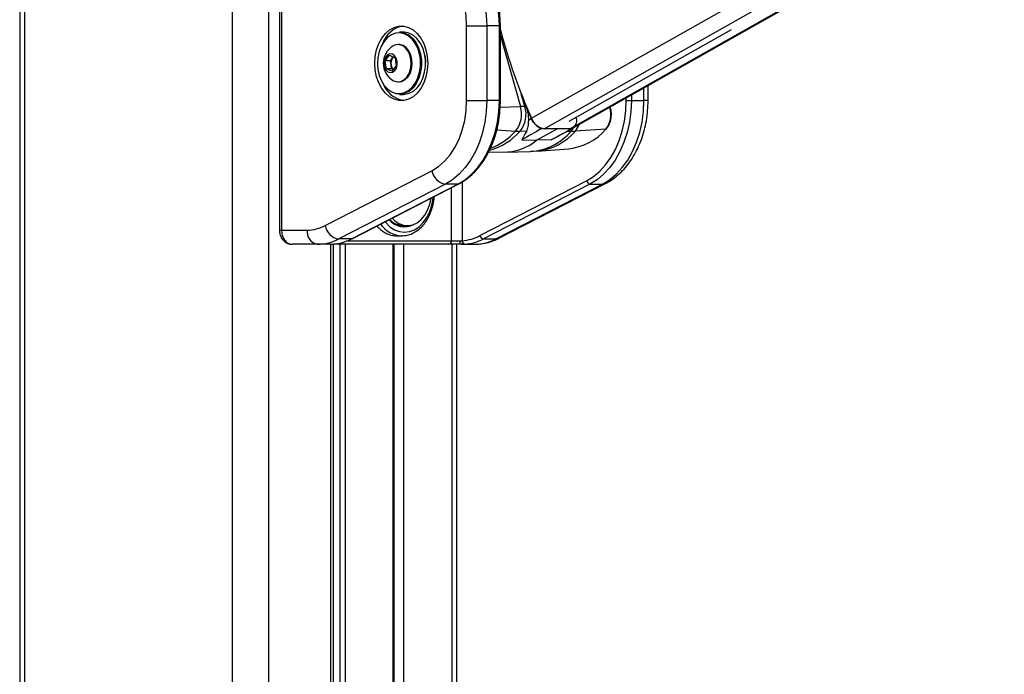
# Paper-space layout 'Surface Plate' of a CAD drawing. Header units: millimetres. Extents: x 2658 to 18042, y 1128 to 16227.
# Tile 48 of 64: x 12642 to 13195, y 5456 to 5824. Entities that reach past the tile are written whole.
import ezdxf

# ---------------------------------------------------------------- set-up
doc = ezdxf.new("R2010")
doc.units = ezdxf.units.MM

psp = doc.layouts.new('Surface Plate')

# ---------------------------------------------------------------- linework, layer by layer
at = {"color": 7, "linetype": 'Continuous', "lineweight": 25, "ltscale": 2}
for p, q in [((12641.69, 7229.05), (12641.69, 1481.05)), ((12952.98, 5763.62), (13195.46, 5900.55)), ((12787.77, 5870.11), (12787.77, 5706.11)), ((12788.94, 5870.11), (12788.94, 5706.11)), ((12893.07, 5820.92), (12904.38, 5820.92)), ((12893.07, 5778.98), (12893.07, 5820.92)), ((12904.38, 5820.92), (12904.38, 5778.98)), ((12911.46, 5820.92), (12904.38, 5820.92)), ((12911.46, 5778.98), (12911.46, 5820.92)), ((12912.04, 5778.98), (12912.04, 5820.92)), ((12857.57, 5817.45), (12855.31, 5817.45)), ((12950.69, 5767.37), (13041.97, 5818.92)), ((12855.03, 5810.45), (12854.49, 5810.45)), ((12847.26, 5801.4), (12849.7, 5804.47)), ((12849.7, 5804.47), (12852.8, 5803.03)), ((12847.93, 5796.87), (12847.26, 5801.4)), ((12850.2, 5801.4), (12847.26, 5801.4)), ((12850.2, 5801.4), (12851.42, 5802.93)), ((12850.53, 5799.13), (12850.2, 5801.4)), ((12850.87, 5796.87), (12850.53, 5799.13)), ((12853.46, 5798.51), (12851.03, 5795.43)), ((12851.42, 5802.93), (12851.84, 5803.47)), ((12852.8, 5803.03), (12853.46, 5798.51)), ((12851.03, 5795.43), (12847.93, 5796.87)), ((12850.87, 5796.87), (12847.93, 5796.87)), ((12851.82, 5796.43), (12850.87, 5796.87)), ((12854.49, 5789.45), (12855.03, 5789.45)), ((12995.12, 5778.98), (12995.12, 5787.41)), ((12855.31, 5782.45), (12857.57, 5782.45)), ((12893.07, 5778.98), (12904.38, 5778.98)), ((12911.46, 5778.98), (12904.38, 5778.98)), ((12982.87, 5778.98), (12985.7, 5778.98)), ((12985.7, 5778.98), (12992.77, 5778.98)), ((12926.42, 5775.69), (12925.82, 5775.69)), ((12973.95, 5775.06), (12973.85, 5775.4)), ((12927.78, 5768.01), (12929.36, 5768.92)), ((12954.81, 5768.92), (12954.72, 5769.65)), ((12926.68, 5761.65), (12923.14, 5761.72)), ((12932.43, 5756.64), (12943.95, 5763.15)), ((12935.28, 5763.27), (12935.76, 5763.26)), ((12951.15, 5763.15), (12936.76, 5763.15)), ((12942.56, 5757.84), (12952.81, 5763.52)), ((12952.24, 5763.27), (12952.11, 5763.27)), ((12971.31, 5762.85), (12954.2, 5761.82)), ((12924.12, 5756.83), (12932.43, 5756.64)), ((12940.61, 5756.83), (12932.43, 5756.64)), ((12905.48, 5750.22), (12913.36, 5750.02)), ((12914.7, 5750.02), (12929.02, 5750.38)), ((12929.04, 5750.42), (12932.82, 5750.64)), ((12932.82, 5750.57), (12950.45, 5751.87)), ((12813.56, 5708.64), (12873.53, 5739.51)), ((12881.12, 5732), (12821.15, 5701.13)), ((12828.22, 5701.13), (12888.19, 5732)), ((12828.65, 5701.23), (12888.62, 5732.1)), ((12888.19, 5732), (12881.12, 5732)), ((12900.57, 5703), (12960.54, 5733.88)), ((12962.44, 5732), (12902.46, 5701.13)), ((12909.54, 5701.13), (12969.51, 5732)), ((12911.26, 5701.53), (12971.24, 5732.4)), ((12962.44, 5732), (12969.51, 5732)), ((12788.94, 5706.11), (12803.4, 5706.11)), ((12857.59, 5708.61), (12859.64, 5708.61)), ((12828.22, 5701.13), (12821.15, 5701.13)), ((12853.83, 5702.91), (12856.67, 5702.91)), ((12857.2, 5702.92), (12856.67, 5702.91)), ((12884.6, 5700.11), (12889.28, 5700.11)), ((12889.28, 5700.11), (12890.55, 5700.16)), ((12902.46, 5701.13), (12909.54, 5701.13)), ((12809.05, 5698.11), (12795.04, 5698.11)), ((12816.44, 5698.11), (12809.05, 5698.11)), ((12816.44, 5698.11), (12817.78, 5698.17)), ((12818.1, 5186.93), (12818.1, 5698.11)), ((12883.04, 5698.11), (12818.21, 5698.11)), ((12852.34, 5199.67), (12852.34, 5698.11)), ((12890.06, 5698.11), (12883.04, 5698.11)), ((12887.5, 5193.18), (12887.5, 5698.11)), ((12892.03, 5698.17), (12890.06, 5698.11)), ((12890.06, 5698.11), (12897.44, 5698.11))]:
    psp.add_line(p, q, dxfattribs=at)
at = {"color": 8, "linetype": 'Continuous', "lineweight": 25, "ltscale": 2}
for p, q in [((12644.47, 7229.05), (12644.47, 1481.05)), ((12761.16, 7229.05), (12761.16, 1481.05)), ((12781.68, 7229.05), (12781.68, 1481.05)), ((12929.56, 5769.04), (13162.44, 5900.55)), ((12936.76, 5763.15), (13180.06, 5900.55)), ((12951.15, 5763.15), (13194.45, 5900.55)), ((12911.46, 5820.92), (12912.04, 5820.92)), ((12912.04, 5815.43), (12923.28, 5775.64)), ((12867.54, 5802.59), (12867.61, 5801.87)), ((12925.82, 5775.69), (12923.82, 5782.78)), ((12985.7, 5782.09), (12985.7, 5778.98)), ((12992.77, 5778.98), (12992.77, 5786.09)), ((12911.46, 5778.98), (12912.04, 5778.98)), ((12982.87, 5778.98), (12982.87, 5780.5)), ((12995.12, 5778.98), (12992.77, 5778.98)), ((12911.89, 5775.34), (12923.28, 5775.64)), ((12973.68, 5775.16), (12973.43, 5775.16)), ((12973.68, 5775.16), (12973.64, 5775.28)), ((12909.98, 5762.42), (12920.62, 5761.82)), ((12949.49, 5761.68), (12951.78, 5761.72)), ((12890.55, 5733.18), (12890.55, 5700.16)), ((12884.6, 5700.11), (12884.6, 5730.02)), ((12787.77, 5706.11), (12788.94, 5706.11)), ((12826.03, 5700.11), (12884.6, 5700.11)), ((12816.72, 5184.52), (12816.72, 5698.11)), ((12822.02, 5192.47), (12822.02, 5698.11)), ((12824.81, 5698.11), (12824.81, 5195.41)), ((12851.75, 5199.9), (12851.75, 5698.11)), ((12857.63, 5698.11), (12857.63, 5196.73)), ((12884.68, 5698.11), (12884.68, 5193.53))]:
    psp.add_line(p, q, dxfattribs=at)
at = {"color": 7, "linetype": 'Continuous', "lineweight": 25, "ltscale": 2, "flags": 128}
for points in [[(12872.11, 5870.73), (12876.43, 5869.81), (12880.64, 5868.15), (12884.67, 5865.76), (12888.46, 5862.69), (12891.95, 5858.99), (12895.1, 5854.7), (12897.84, 5849.9), (12900.15, 5844.65), (12901.98, 5839.04), (12903.31, 5833.16), (12904.11, 5827.09), (12904.38, 5820.92)], [(12911.46, 5820.92), (12911.19, 5827.09), (12910.38, 5833.16), (12909.05, 5839.04), (12907.22, 5844.65), (12904.91, 5849.9), (12902.17, 5854.7), (12899.02, 5858.99), (12895.53, 5862.69), (12891.74, 5865.76), (12887.71, 5868.15), (12883.5, 5869.81), (12879.18, 5870.73)], [(12893.07, 5820.92), (12892.8, 5826.57), (12892, 5832.11), (12890.67, 5837.45), (12888.85, 5842.49), (12886.57, 5847.14), (12883.87, 5851.32), (12880.79, 5854.94), (12877.4, 5857.94), (12873.75, 5860.27), (12869.91, 5861.89), (12865.96, 5862.76)], [(12841.45, 5799.95), (12841.7, 5803.81), (12842.45, 5807.54), (12843.68, 5811.01), (12845.33, 5814.1), (12847.35, 5816.71), (12849.68, 5818.75), (12852.24, 5820.15), (12854.93, 5820.86), (12857.67, 5820.86), (12860.36, 5820.15), (12862.92, 5818.75), (12865.25, 5816.71), (12867.27, 5814.1), (12868.93, 5811.01), (12870.15, 5807.54), (12870.9, 5803.81), (12871.15, 5799.95), (12870.9, 5796.09), (12870.15, 5792.36), (12868.93, 5788.9), (12867.27, 5785.8), (12865.25, 5783.19), (12862.92, 5781.15), (12860.36, 5779.75), (12857.67, 5779.04), (12854.93, 5779.04), (12852.24, 5779.75), (12849.68, 5781.15), (12847.35, 5783.19), (12845.33, 5785.8), (12843.68, 5788.9), (12842.45, 5792.36), (12841.7, 5796.09), (12841.45, 5799.95)], [(12862.61, 5813.27), (12862.35, 5813.56), (12860.26, 5815.37), (12857.96, 5816.54), (12855.54, 5817.04), (12853.1, 5816.83), (12850.73, 5815.94), (12848.55, 5814.39), (12846.62, 5812.25), (12845.05, 5809.6), (12843.88, 5806.56), (12843.16, 5803.25), (12842.94, 5799.81), (12843.2, 5796.37), (12843.96, 5793.08), (12845.16, 5790.06), (12846.77, 5787.46), (12848.72, 5785.36), (12850.92, 5783.87), (12853.3, 5783.03), (12855.74, 5782.88), (12858.16, 5783.43), (12860.44, 5784.66), (12862.51, 5786.52), (12864.27, 5788.92), (12865.65, 5791.78), (12866.59, 5794.97), (12866.96, 5797.17)], [(12855.31, 5817.45), (12855.83, 5817.43), (12858.31, 5816.93), (12860.67, 5815.73), (12862.8, 5813.88), (12864.63, 5811.46), (12866.08, 5808.57), (12867.09, 5805.33), (12867.54, 5802.59)], [(12869.87, 5801.87), (12869.35, 5805.33), (12868.34, 5808.57), (12866.89, 5811.46), (12865.07, 5813.88), (12862.93, 5815.73), (12860.57, 5816.93), (12858.1, 5817.43), (12857.57, 5817.45)], [(12861.76, 5802.09), (12861.12, 5804.68), (12860.03, 5806.94), (12858.56, 5808.73), (12856.81, 5809.92), (12854.91, 5810.43), (12852.98, 5810.23), (12851.55, 5809.59)], [(12862.3, 5802.09), (12861.66, 5804.68), (12860.57, 5806.94), (12859.1, 5808.73), (12857.35, 5809.92), (12855.45, 5810.43), (12855.03, 5810.45)], [(12854, 5801.02), (12853.48, 5802.81), (12852.54, 5804.2), (12851.3, 5805.03), (12849.94, 5805.17), (12848.64, 5804.6), (12847.57, 5803.41), (12846.87, 5801.75), (12846.65, 5799.84), (12846.93, 5797.95), (12847.67, 5796.33), (12848.78, 5795.2), (12850.09, 5794.71), (12851.45, 5794.93), (12852.66, 5795.83), (12853.56, 5797.28), (12854.02, 5799.09), (12854, 5801.02)], [(12869.55, 5804.33), (12869.88, 5801.82), (12869.95, 5799.95)], [(12851.92, 5803.44), (12851.71, 5803.26), (12851.42, 5802.93)], [(12851.55, 5790.31), (12852.17, 5789.98), (12854.07, 5789.47), (12856, 5789.67), (12857.83, 5790.58), (12859.44, 5792.12), (12860.7, 5794.2), (12861.54, 5796.67), (12861.9, 5799.36), (12861.76, 5802.09)], [(12855.03, 5789.45), (12856.54, 5789.67), (12858.37, 5790.58), (12859.97, 5792.12), (12861.24, 5794.2), (12862.08, 5796.67), (12862.44, 5799.36), (12862.3, 5802.09)], [(12867.61, 5801.87), (12867.63, 5798.33), (12867.15, 5794.85), (12866.18, 5791.59), (12864.77, 5788.66), (12862.97, 5786.2), (12860.85, 5784.3), (12858.51, 5783.05), (12856.04, 5782.48), (12855.31, 5782.45)], [(12857.57, 5782.45), (12858.3, 5782.48), (12860.78, 5783.05), (12863.12, 5784.3), (12865.23, 5786.2), (12867.03, 5788.66), (12868.44, 5791.59), (12869.41, 5794.85), (12869.89, 5798.33), (12869.87, 5801.87)], [(12873.53, 5739.51), (12877.21, 5741.82), (12880.64, 5744.81), (12883.75, 5748.43), (12886.49, 5752.61), (12888.8, 5757.28), (12890.64, 5762.35), (12891.98, 5767.72), (12892.8, 5773.3), (12893.07, 5778.98)], [(12904.38, 5778.98), (12904.12, 5772.89), (12903.33, 5766.88), (12902.04, 5761.06), (12900.25, 5755.51), (12897.99, 5750.3), (12895.3, 5745.52), (12892.22, 5741.25), (12888.8, 5737.53), (12885.08, 5734.43), (12881.12, 5732)], [(12888.19, 5732), (12892.15, 5734.43), (12895.87, 5737.53), (12899.29, 5741.25), (12902.37, 5745.52), (12905.06, 5750.3), (12907.32, 5755.51), (12909.11, 5761.06), (12910.4, 5766.88), (12911.19, 5772.89), (12911.46, 5778.98)], [(12960.54, 5733.88), (12964.34, 5736.21), (12967.91, 5739.19), (12971.2, 5742.75), (12974.15, 5746.86), (12976.73, 5751.45), (12978.9, 5756.45), (12980.62, 5761.78), (12981.86, 5767.37), (12982.62, 5773.13), (12982.87, 5778.98)], [(12985.7, 5778.98), (12985.44, 5772.89), (12984.65, 5766.88), (12983.35, 5761.06), (12981.56, 5755.51), (12979.31, 5750.3), (12976.62, 5745.52), (12973.54, 5741.25), (12970.12, 5737.53), (12966.4, 5734.43), (12962.44, 5732)], [(12969.51, 5732), (12973.47, 5734.43), (12977.19, 5737.53), (12980.61, 5741.25), (12983.69, 5745.52), (12986.38, 5750.3), (12988.63, 5755.51), (12990.42, 5761.06), (12991.72, 5766.88), (12992.51, 5772.89), (12992.77, 5778.98)], [(12851.11, 5712.79), (12852.6, 5711.34), (12854.97, 5709.76), (12857.51, 5708.84), (12860.12, 5708.62), (12862.72, 5709.1), (12865.21, 5710.27), (12867.5, 5712.09), (12869.5, 5714.48), (12871.14, 5717.37), (12872.37, 5720.64), (12873.13, 5724.12)], [(12828.22, 5701.13), (12828.48, 5701.16), (12828.65, 5701.23)], [(12890.06, 5698.11), (12889.91, 5698.15), (12889.76, 5698.26), (12889.63, 5698.45), (12889.51, 5698.7), (12889.41, 5699), (12889.34, 5699.34), (12889.3, 5699.72), (12889.28, 5700.11)]]:
    psp.add_lwpolyline(points, dxfattribs=at)
at = {"color": 8, "linetype": 'Continuous', "lineweight": 25, "ltscale": 2, "flags": 128}
for points in [[(12866.96, 5797.17), (12867.07, 5798.36), (12867.05, 5801.82)], [(12973.95, 5775.06), (12973.93, 5775.09), (12973.88, 5775.12), (12973.79, 5775.15), (12973.68, 5775.16)], [(12951.78, 5761.72), (12952.79, 5763.03), (12953.28, 5763.83)], [(12888.19, 5732), (12888.46, 5732.03), (12888.62, 5732.1)], [(12971.24, 5732.4), (12970.58, 5732.14), (12969.51, 5732)], [(12847.18, 5710.77), (12847.54, 5710.34), (12849.88, 5708.02), (12852.47, 5706.31), (12855.23, 5705.26), (12858.08, 5704.91), (12860.93, 5705.26), (12863.69, 5706.31), (12866.28, 5708.02), (12868.63, 5710.34), (12870.65, 5713.2), (12872.29, 5716.51), (12873.5, 5720.18), (12874.24, 5724.08), (12874.31, 5724.73)], [(12911.26, 5701.53), (12910.6, 5701.27), (12909.54, 5701.13)], [(12818.21, 5698.11), (12818.46, 5698.15), (12818.65, 5698.24)]]:
    psp.add_lwpolyline(points, dxfattribs=at)
at = {"color": 7, "linetype": 'Continuous', "lineweight": 25, "ltscale": 4}
for centre, radius, start, end in [((12859.88, 5806.24), 14.87, 99.758, 161.4605), ((13228.95, 5902.5), 327.79, 194.8008, 204.0255), ((12857.43, 5799.95), 11.29, 121.3887, 238.6113), ((12855.52, 5799.98), 5.06, 144.2079, 189.5685), ((12854.6, 5799.54), 4.08, 185.7131, 228.182), ((12860.49, 5794.37), 15.68, 200.2801, 258.5015), ((12908.83, 5771.25), 15.1, 321.3457, 16.8992), ((12911.22, 5771.25), 15.26, 321.3456, 16.8993), ((12927.17, 5627.65), 148.05, 90.5235, 91.5093), ((13235.77, 5905.94), 335.65, 202.8333, 204.0929), ((12960.82, 5771.25), 13.44, 321.3457, 16.8994), ((12938.56, 5772.64), 9.93, 201.9687, 250.7002), ((12938.06, 5772.08), 9.02, 199.6945, 261.7284), ((12950.1, 5767.65), 4.87, 295.9702, 15.1259), ((12924.46, 5829.36), 67.65, 266.7455, 268.8811), ((12947.31, 5783.15), 31.43, 275.7374, 319.7819), ((12951.2, 5766.81), 3.65, 269.1503, 299.1913), ((12950.62, 5821.2), 59.49, 271.119, 273.4456), ((12971.31, 5763.23), 0.38, 270.5355, 315.843), ((12913.73, 5779.75), 29.73, 269.2963, 308.9896), ((12882.7, 5741.18), 9.32, 190.3201, 260.2423), ((12962.83, 5734.29), 2.33, 190.3194, 260.2438), ((12858.04, 5719.16), 11.17, 220.1367, 298.2452), ((12857.93, 5720), 11.4, 224.0415, 268.2738), ((12810.47, 5705.11), 7.14, 171.9514, 258.5773), ((12803.28, 5728.23), 22.12, 270.3175, 297.6869), ((12822.73, 5710.31), 9.32, 190.319, 260.2425), ((12808.91, 5724.45), 26.34, 270.3171, 297.687), ((12815.89, 5724.71), 26.61, 274.081, 297.5991), ((12882.79, 5699.92), 1.82, 277.8742, 6.142), ((12892.39, 5699.98), 1.85, 174.4144, 258.6684), ((12888.73, 5725.64), 25.55, 274.0814, 297.5979), ((12890.14, 5724.71), 26.61, 274.081, 297.5991), ((12897.3, 5724.45), 26.34, 270.3171, 297.687), ((12902.86, 5703.42), 2.33, 190.3217, 260.2418)]:
    psp.add_arc(centre, radius, start, end, dxfattribs=at)
at = {"color": 8, "linetype": 'Continuous', "lineweight": 25, "ltscale": 4}
for centre, radius, start, end in [((12847.37, 5800.78), 19.7, 3.0268, 39.3328), ((12945.25, 5769.72), 11.94, 318.5273, 339.6388), ((12897.54, 5783.91), 33.87, 284.503, 319.0857), ((12894.36, 5784.87), 34.94, 290.3552, 318.7198), ((12927.29, 5782.37), 32.03, 273.1019, 319.8779), ((12929.6, 5782.62), 32.22, 275.7396, 319.7814), ((12857.43, 5718.55), 15.66, 215.4181, 267.2031)]:
    psp.add_arc(centre, radius, start, end, dxfattribs=at)
at = {"color": 7, "linetype": 'Continuous', "lineweight": 25, "ltscale": 4}
for centre, major_axis, ratio, start_param, end_param in [((29477.53, 15292.09), (16919.08, 9746.62), 0.000151, 2.930055, 2.933221), ((30125.69, 15292.09), (17567.14, 9746.62), 0.00013, 3.350461, 3.353628)]:
    psp.add_ellipse(centre, major_axis=major_axis, ratio=ratio, start_param=start_param, end_param=end_param, dxfattribs=at)
at = {"color": 7, "linetype": 'Continuous', "lineweight": 25, "ltscale": 2}
for points, knots in [([(12912.04, 5820.92), (12912.03, 5821.91), (12911.99, 5824.78), (12911.58, 5829.5), (12910.67, 5835), (12909.32, 5840.32), (12907.55, 5845.4), (12905.37, 5850.17), (12902.82, 5854.57), (12899.92, 5858.55), (12896.71, 5862.05), (12893.23, 5865.02), (12889.56, 5867.45), (12886.98, 5868.56), (12885.7, 5869.11)], [0, 0, 0, 0, 0.045983, 0.132858, 0.219789, 0.30675, 0.393752, 0.480795, 0.567875, 0.654956, 0.741986, 0.828882, 0.915545, 1, 1, 1, 1]), ([(12888.62, 5732.1), (12889.3, 5732.47), (12891.24, 5733.52), (12894.3, 5735.72), (12897.68, 5738.82), (12900.78, 5742.44), (12903.57, 5746.53), (12906.01, 5751.03), (12908.08, 5755.88), (12909.74, 5761.03), (12910.97, 5766.4), (12911.76, 5771.93), (12912.02, 5776.15), (12912.04, 5778.5), (12912.04, 5778.98)], [0, 0, 0, 0, 0.049656, 0.14155, 0.233711, 0.326192, 0.4189, 0.511747, 0.604661, 0.697594, 0.790524, 0.883445, 0.97636, 1, 1, 1, 1]), ([(12971.24, 5732.4), (12972.02, 5732.83), (12974.12, 5733.98), (12977.35, 5736.31), (12980.83, 5739.52), (12984.01, 5743.23), (12986.86, 5747.41), (12989.33, 5752.01), (12991.4, 5756.95), (12993.04, 5762.18), (12994.22, 5767.61), (12994.97, 5773.24), (12995.07, 5777.05), (12995.12, 5778.98)], [0, 0, 0, 0, 0.0543219, 0.1458263, 0.2381091, 0.3315111, 0.425806, 0.5207144, 0.6159736, 0.7113856, 0.8068225, 0.9022552, 1, 1, 1, 1]), ([(12926.42, 5775.69), (12926.89, 5774.36), (12927.78, 5771.83), (12927.78, 5769.24), (12927.78, 5768.01)], [0, 0, 0, 0, 0.528117, 1, 1, 1, 1]), ([(12971.58, 5762.97), (12971.84, 5763.28), (12972.58, 5764.16), (12973.53, 5765.96), (12974.27, 5768.37), (12974.54, 5770.96), (12974.39, 5773.23), (12974.07, 5774.56), (12973.95, 5775.06)], [0, 0, 0, 0, 0.104793, 0.297907, 0.492046, 0.686588, 0.881373, 1, 1, 1, 1]), ([(12927.78, 5768.01), (12927.71, 5766.76), (12927.58, 5764.26), (12926.98, 5762.52), (12926.68, 5761.65)], [0, 0, 0, 0, 0.49871, 1, 1, 1, 1]), ([(12926.68, 5761.65), (12925.78, 5760.05), (12924.8, 5758.29), (12924.17, 5756.94), (12924.12, 5756.83)], [0, 0, 0, 0, 0.915113, 1, 1, 1, 1]), ([(12942.5, 5757.93), (12942.12, 5757.66), (12941.52, 5757.25), (12940.85, 5756.94), (12940.61, 5756.83)], [0, 0, 0, 0, 0.644445, 1, 1, 1, 1]), ([(12857.24, 5702.97), (12858.05, 5703.03), (12859.83, 5703.15), (12862.5, 5704.1), (12865.19, 5705.62), (12867.66, 5707.73), (12869.86, 5710.34), (12871.73, 5713.41), (12873.24, 5716.85), (12874.29, 5720.58), (12874.83, 5723.35), (12874.9, 5724.86), (12874.91, 5725.04)], [0, 0, 0, 0, 0.089963, 0.199169, 0.30892, 0.419774, 0.531781, 0.644629, 0.757935, 0.871414, 0.984911, 1, 1, 1, 1]), ([(12787.77, 5706.12), (12787.77, 5706.08), (12787.71, 5705.3), (12788.02, 5703.72), (12788.9, 5701.59), (12790.32, 5699.87), (12792.07, 5698.72), (12793.68, 5698.13), (12794.68, 5698.18), (12795.04, 5698.19)], [0, 0, 0, 0, 0.007616, 0.19352, 0.38335, 0.575165, 0.744161, 0.910323, 1, 1, 1, 1]), ([(12788.94, 5706.11), (12789, 5705.22), (12789.14, 5703.44), (12790.17, 5701.06), (12791.69, 5699.25), (12793.41, 5698.26), (12794.57, 5698.15), (12795.04, 5698.11)], [0, 0, 0, 0, 0.21224, 0.424024, 0.636452, 0.850952, 1, 1, 1, 1]), ([(12842.61, 5708.41), (12843.14, 5707.84), (12844.48, 5706.38), (12846.95, 5704.71), (12849.87, 5703.44), (12852.2, 5702.88), (12853.52, 5702.97), (12853.83, 5702.99)], [0, 0, 0, 0, 0.163855, 0.416074, 0.66829, 0.920193, 1, 1, 1, 1]), ([(12897.44, 5698.11), (12898.32, 5698.13), (12900.63, 5698.2), (12904.33, 5698.84), (12908.07, 5700), (12910.32, 5701.08), (12911.26, 5701.53)], [0, 0, 0, 0, 0.18534, 0.485253, 0.785405, 1, 1, 1, 1])]:
    psp.add_open_spline(points, degree=3, knots=knots, dxfattribs=at)

doc.saveas('drawing.dxf')
